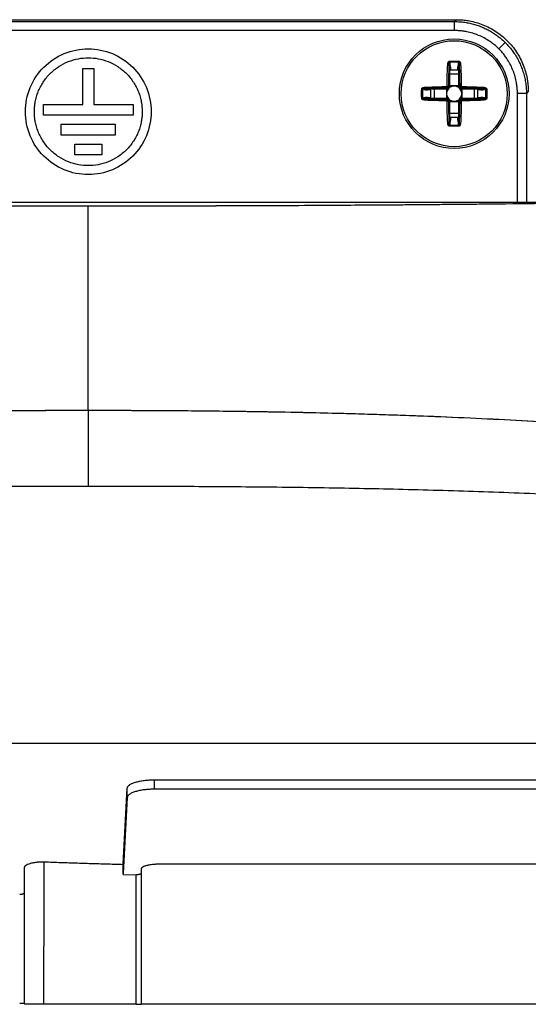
# Model space of a CAD drawing. Header units: millimetres. Extents: x 51 to 353, y -23 to 217.
# Tile 71 of 147: x 147 to 159, y 129 to 151. Entities that reach past the tile are written whole.
import ezdxf

# ---------------------------------------------------------------- set-up
doc = ezdxf.new("R2010")
doc.units = ezdxf.units.MM

msp = doc.modelspace()

# ---------------------------------------------------------------- linework, layer by layer
at = {"color": 7, "linetype": 'Continuous', "lineweight": 25}
for p, q in [((140.685, 150.798), (157.067, 150.798)), ((140.727, 150.755), (157.025, 150.755)), ((157.067, 150.798), (157.025, 150.755)), ((157.025, 150.556), (157.025, 150.755)), ((157.025, 150.556), (140.727, 150.556)), ((158.014, 150.146), (158.155, 150.287)), ((156.908, 149.82), (156.907, 149.823)), ((156.908, 149.321), (156.908, 149.82)), ((156.914, 149.735), (156.908, 149.82)), ((157.12, 149.852), (156.913, 149.852)), ((156.913, 149.852), (156.922, 149.826)), ((157.112, 149.826), (157.12, 149.852)), ((157.12, 149.735), (157.126, 149.82)), ((157.127, 149.823), (157.126, 149.82)), ((157.126, 149.82), (157.126, 149.321)), ((148.756, 149.709), (148.996, 149.709)), ((148.756, 148.909), (148.756, 149.709)), ((148.996, 149.709), (148.996, 148.909)), ((156.914, 149.735), (156.914, 149.312)), ((156.934, 149.675), (156.914, 149.687)), ((156.914, 149.591), (157.12, 149.591)), ((156.934, 149.741), (156.934, 149.675)), ((157.1, 149.675), (156.934, 149.675)), ((157.1, 149.675), (157.1, 149.741)), ((157.12, 149.687), (157.1, 149.675)), ((157.12, 149.312), (157.12, 149.735)), ((156.914, 149.31), (156.898, 149.3)), ((157.12, 149.323), (156.914, 149.323)), ((156.914, 149.312), (156.914, 149.31)), ((157.12, 149.31), (157.12, 149.312)), ((156.315, 149.253), (156.315, 149.046)), ((156.341, 149.244), (156.315, 149.253)), ((156.344, 149.259), (156.347, 149.258)), ((156.347, 149.258), (156.845, 149.258)), ((156.432, 149.253), (156.347, 149.258)), ((156.492, 149.233), (156.425, 149.233)), ((156.855, 149.253), (156.432, 149.253)), ((156.479, 149.253), (156.492, 149.233)), ((156.492, 149.233), (156.492, 149.067)), ((156.576, 149.047), (156.576, 149.253)), ((156.843, 149.253), (156.843, 149.047)), ((156.857, 149.253), (156.855, 149.253)), ((157.177, 149.253), (157.167, 149.269)), ((157.179, 149.253), (157.177, 149.253)), ((157.602, 149.253), (157.179, 149.253)), ((157.189, 149.258), (157.687, 149.258)), ((157.191, 149.047), (157.191, 149.253)), ((157.458, 149.253), (157.458, 149.047)), ((157.542, 149.233), (157.555, 149.253)), ((157.542, 149.067), (157.542, 149.233)), ((157.609, 149.233), (157.542, 149.233)), ((157.687, 149.258), (157.602, 149.253)), ((157.687, 149.258), (157.69, 149.259)), ((157.719, 149.253), (157.693, 149.244)), ((157.719, 149.046), (157.719, 149.253)), ((158.624, 149.156), (158.424, 149.156)), ((158.666, 149.199), (158.624, 149.156)), ((147.876, 148.909), (148.756, 148.909)), ((147.876, 148.669), (147.876, 148.909)), ((148.996, 148.909), (149.876, 148.909)), ((149.876, 148.909), (149.876, 148.669)), ((156.315, 149.046), (156.341, 149.055)), ((156.347, 149.041), (156.344, 149.04)), ((156.432, 149.047), (156.347, 149.041)), ((156.845, 149.041), (156.347, 149.041)), ((156.425, 149.067), (156.492, 149.067)), ((156.432, 149.047), (156.855, 149.047)), ((156.492, 149.067), (156.479, 149.047)), ((156.855, 149.047), (156.857, 149.047)), ((156.857, 149.047), (156.867, 149.031)), ((156.908, 148.48), (156.908, 148.978)), ((156.914, 148.989), (156.914, 148.987)), ((156.914, 148.987), (156.914, 148.564)), ((156.914, 148.976), (157.12, 148.976)), ((157.12, 148.989), (157.136, 148.999)), ((157.12, 148.987), (157.12, 148.989)), ((157.12, 148.564), (157.12, 148.987)), ((157.126, 148.978), (157.126, 148.48)), ((157.177, 149.047), (157.179, 149.047)), ((157.179, 149.047), (157.602, 149.047)), ((157.687, 149.041), (157.189, 149.041)), ((157.542, 149.067), (157.609, 149.067)), ((157.555, 149.047), (157.542, 149.067)), ((157.687, 149.041), (157.602, 149.047)), ((157.69, 149.04), (157.687, 149.041)), ((157.693, 149.055), (157.719, 149.046)), ((149.876, 148.669), (147.876, 148.669)), ((157.12, 148.708), (156.914, 148.708)), ((148.276, 148.469), (149.476, 148.469)), ((148.276, 148.229), (148.276, 148.469)), ((149.476, 148.469), (149.476, 148.229)), ((156.907, 148.477), (156.908, 148.48)), ((156.914, 148.564), (156.908, 148.48)), ((156.922, 148.473), (156.913, 148.447)), ((156.913, 148.447), (157.12, 148.447)), ((156.914, 148.612), (156.934, 148.624)), ((156.934, 148.624), (156.934, 148.558)), ((156.934, 148.624), (157.1, 148.624)), ((157.1, 148.558), (157.1, 148.624)), ((157.1, 148.624), (157.12, 148.612)), ((157.12, 148.447), (157.112, 148.473)), ((157.126, 148.48), (157.12, 148.564)), ((157.126, 148.48), (157.127, 148.477)), ((149.476, 148.229), (148.276, 148.229)), ((148.576, 148.029), (149.176, 148.029)), ((148.576, 147.789), (148.576, 148.029)), ((149.176, 148.029), (149.176, 147.789)), ((149.176, 147.789), (148.576, 147.789)), ((158.476, 146.724), (139.276, 146.724)), ((163.324, 134.68), (134.269, 134.68)), ((150.344, 133.871), (161.676, 133.871)), ((150.344, 133.871), (150.344, 133.662)), ((149.65, 131.993), (149.744, 133.687)), ((149.744, 133.477), (149.744, 133.687)), ((161.676, 133.662), (150.344, 133.662)), ((149.744, 133.477), (149.65, 131.784)), ((149.65, 131.981), (149.65, 131.993)), ((147.45, 131.908), (147.45, 131.355)), ((149.65, 131.765), (149.942, 131.757))]:
    msp.add_line(p, q, dxfattribs=at)
at = {"color": 8, "linetype": 'Continuous', "lineweight": 25}
for p, q in [((158.424, 146.724), (158.424, 149.156)), ((158.624, 149.156), (158.624, 146.725))]:
    msp.add_line(p, q, dxfattribs=at)
at = {"color": 7, "linetype": 'Continuous', "lineweight": 25, "flags": 128}
for points in [[(156.914, 149.735), (156.914, 149.736), (156.915, 149.737), (156.917, 149.739), (156.92, 149.739), (156.923, 149.74), (156.926, 149.741), (156.93, 149.741), (156.934, 149.741)], [(157.1, 149.741), (157.104, 149.741), (157.108, 149.741), (157.111, 149.74), (157.114, 149.739), (157.117, 149.739), (157.118, 149.737), (157.12, 149.736), (157.12, 149.735)], [(156.425, 149.233), (156.425, 149.237), (156.426, 149.24), (156.426, 149.244), (156.427, 149.247), (156.428, 149.249), (156.429, 149.251), (156.43, 149.252), (156.432, 149.253)], [(157.602, 149.253), (157.604, 149.252), (157.605, 149.251), (157.606, 149.249), (157.607, 149.247), (157.608, 149.244), (157.608, 149.24), (157.609, 149.237), (157.609, 149.233)], [(156.432, 149.047), (156.43, 149.047), (156.429, 149.048), (156.428, 149.05), (156.427, 149.052), (156.426, 149.056), (156.426, 149.059), (156.425, 149.063), (156.425, 149.067)], [(157.609, 149.067), (157.609, 149.063), (157.608, 149.059), (157.608, 149.056), (157.607, 149.052), (157.606, 149.05), (157.605, 149.048), (157.604, 149.047), (157.602, 149.047)], [(156.934, 148.558), (156.93, 148.558), (156.926, 148.558), (156.923, 148.559), (156.92, 148.56), (156.917, 148.561), (156.915, 148.562), (156.914, 148.563), (156.914, 148.564)], [(157.1, 148.558), (157.104, 148.558), (157.108, 148.558), (157.111, 148.559), (157.114, 148.56), (157.117, 148.561), (157.118, 148.562), (157.12, 148.563), (157.12, 148.564)]]:
    msp.add_lwpolyline(points, dxfattribs=at)
at = {"color": 7, "linetype": 'Continuous', "lineweight": 25}
for radius in [1.22, 1.18]:
    msp.add_circle((157.017, 149.15), radius, dxfattribs=at)
for centre, radius, start, end in [((156.849, 149.624), 0.207, 73.7899, 82.1658), ((156.937, 149.773), 0.0548, 106.0391, 122.296), ((159.03, 149.981), 2.121, 182.9323, 183.4935), ((157.097, 149.773), 0.0548, 57.704, 73.9609), ((155.004, 149.981), 2.121, 356.5065, 357.0677), ((157.185, 149.624), 0.207, 97.8342, 106.2101), ((157.017, 149.15), 0.232, 133.1044, 136.8956), ((156.858, 149.319), 0.0293, 324.1289, 346.9198), ((156.886, 149.309), 0.0148, 321.4152, 25.7614), ((157.017, 149.15), 0.17, 52.7589, 127.2411), ((157.148, 149.309), 0.0148, 154.2386, 218.5848), ((157.176, 149.319), 0.0293, 193.0802, 215.8711), ((157.017, 149.15), 0.232, 43.1044, 46.8956), ((156.185, 147.136), 2.121, 86.5065, 87.0677), ((156.543, 149.317), 0.207, 187.8342, 196.2101), ((156.393, 149.229), 0.0548, 147.704, 163.9609), ((157.017, 149.15), 0.17, 142.7589, 217.2411), ((156.857, 149.28), 0.0148, 244.2386, 308.5848), ((156.847, 149.308), 0.0293, 283.0802, 305.8711), ((157.017, 149.15), 0.192, 128.3694, 141.6306), ((157.017, 149.15), 0.17, 127.2411, 142.7589), ((157.017, 149.15), 0.17, 37.2411, 52.7589), ((157.017, 149.15), 0.192, 38.3694, 51.6306), ((157.017, 149.15), 0.17, 322.7589, 37.2411), ((157.177, 149.28), 0.0148, 231.4152, 295.7614), ((157.187, 149.308), 0.0293, 234.1289, 256.9198), ((157.641, 149.229), 0.0548, 16.0391, 32.296), ((157.491, 149.317), 0.207, 343.7899, 352.1658), ((157.849, 147.136), 2.121, 92.9323, 93.4935), ((156.185, 151.163), 2.121, 272.9323, 273.4935), ((156.543, 148.982), 0.207, 163.7899, 172.1658), ((156.393, 149.07), 0.0548, 196.0391, 212.296), ((157.017, 149.15), 0.232, 223.1044, 226.8956), ((156.857, 149.019), 0.0148, 51.4152, 115.7614), ((156.847, 148.991), 0.0293, 54.1289, 76.9198), ((157.017, 149.15), 0.192, 218.3694, 231.6306), ((157.017, 149.15), 0.17, 217.2411, 232.7589), ((156.858, 148.98), 0.0293, 13.0802, 35.8711), ((156.886, 148.99), 0.0148, 334.2386, 38.5848), ((157.017, 149.15), 0.17, 232.7589, 307.2411), ((157.017, 149.15), 0.17, 307.2411, 322.7589), ((157.148, 148.99), 0.0148, 141.4152, 205.7614), ((157.017, 149.15), 0.192, 308.3694, 321.6306), ((157.176, 148.98), 0.0293, 144.1289, 166.9198), ((157.177, 149.019), 0.0148, 64.2386, 128.5848), ((157.187, 148.991), 0.0293, 103.0802, 125.8711), ((157.017, 149.15), 0.232, 313.1044, 316.8956), ((157.641, 149.07), 0.0548, 327.704, 343.9609), ((157.491, 148.982), 0.207, 7.8342, 16.2101), ((157.849, 151.163), 2.121, 266.5065, 267.0677), ((156.849, 148.676), 0.207, 277.8342, 286.2101), ((156.937, 148.526), 0.0548, 237.704, 253.9609), ((159.03, 148.318), 2.121, 176.5065, 177.0677), ((157.097, 148.526), 0.0548, 286.0391, 302.296), ((155.004, 148.318), 2.121, 2.9323, 3.4935), ((157.185, 148.676), 0.207, 253.7899, 262.1658)]:
    msp.add_arc(centre, radius, start, end, dxfattribs=at)
for centre, major_axis, ratio, start_param, end_param in [((156.894, 149.741), (0, 0.12), 0.334595, 4.712389, 5.497787), ((157.14, 149.741), (0, 0.12), 0.334595, 0.785398, 1.570796), ((157.017, 149.15), (0.204, 0), 0.997552, 2.13451, 2.184373), ((157.017, 149.15), (0.204, 0), 0.997552, 0.95722, 1.007082), ((156.425, 149.273), (0.12, 0), 0.334595, 3.926991, 4.712389), ((157.017, 149.15), (0, 0.204), 0.997552, 0.95722, 1.007082), ((157.017, 149.15), (0, 0.204), 0.997552, 5.276103, 5.325965), ((157.609, 149.273), (0.12, 0), 0.334595, 4.712389, 5.497787), ((156.425, 149.027), (0.12, 0), 0.334595, 1.570796, 2.356194), ((157.017, 149.15), (0, 0.204), 0.997552, 2.13451, 2.184373), ((157.017, 149.15), (0.204, 0), 0.997552, 4.098813, 4.148675), ((157.017, 149.15), (0.204, 0), 0.997552, 5.276103, 5.325965), ((157.017, 149.15), (0, 0.204), 0.997552, 4.098813, 4.148675), ((157.609, 149.027), (0.12, 0), 0.334595, 0.785398, 1.570796), ((156.894, 148.558), (0, 0.12), 0.334595, 3.926991, 4.712389), ((157.14, 148.558), (0, 0.12), 0.334595, 1.570796, 2.356194)]:
    msp.add_ellipse(centre, major_axis=major_axis, ratio=ratio, start_param=start_param, end_param=end_param, dxfattribs=at)
for points, knots in [([(157.025, 150.755), (157.044, 150.755), (157.082, 150.755), (157.139, 150.752), (157.196, 150.747), (157.252, 150.739), (157.308, 150.73), (157.363, 150.72), (157.417, 150.707), (157.471, 150.692), (157.524, 150.676), (157.576, 150.658), (157.627, 150.638), (157.678, 150.616), (157.727, 150.593), (157.775, 150.569), (157.822, 150.543), (157.868, 150.515), (157.913, 150.486), (157.956, 150.456), (157.999, 150.425), (158.04, 150.392), (158.08, 150.358), (158.118, 150.323), (158.143, 150.299), (158.155, 150.287)], [0, 0, 0, 0, 0.045766, 0.091323, 0.136671, 0.181812, 0.226744, 0.271468, 0.315984, 0.360292, 0.404392, 0.448284, 0.491968, 0.535445, 0.578714, 0.621775, 0.664629, 0.707276, 0.749715, 0.791947, 0.833971, 0.875789, 0.917399, 0.958803, 1, 1, 1, 1]), ([(157.067, 150.798), (157.086, 150.797), (157.125, 150.797), (157.184, 150.794), (157.242, 150.788), (157.3, 150.781), (157.39, 150.766), (157.51, 150.738), (157.659, 150.687), (157.804, 150.621), (157.992, 150.511), (158.206, 150.337), (158.379, 150.124), (158.489, 149.936), (158.555, 149.79), (158.606, 149.641), (158.637, 149.509), (158.655, 149.393), (158.664, 149.296), (158.665, 149.231), (158.666, 149.199)], [0, 0, 0, 0, 0.023349, 0.046653, 0.069944, 0.093253, 0.116611, 0.178362, 0.240149, 0.304458, 0.368805, 0.500006, 0.631206, 0.695511, 0.759863, 0.821607, 0.883401, 0.922279, 0.961097, 1, 1, 1, 1]), ([(158.014, 150.146), (158.001, 150.159), (157.975, 150.184), (157.935, 150.22), (157.893, 150.254), (157.849, 150.287), (157.782, 150.335), (157.687, 150.392), (157.561, 150.451), (157.43, 150.498), (157.311, 150.528), (157.206, 150.545), (157.115, 150.554), (157.055, 150.555), (157.025, 150.556)], [0, 0, 0, 0, 0.049572, 0.099041, 0.148479, 0.197964, 0.24757, 0.373698, 0.499933, 0.626081, 0.752339, 0.834923, 0.91736, 1, 1, 1, 1]), ([(158.155, 150.287), (158.169, 150.274), (158.195, 150.247), (158.233, 150.204), (158.27, 150.16), (158.305, 150.115), (158.339, 150.068), (158.371, 150.019), (158.402, 149.969), (158.431, 149.918), (158.458, 149.865), (158.484, 149.812), (158.507, 149.757), (158.529, 149.7), (158.548, 149.643), (158.566, 149.585), (158.581, 149.526), (158.594, 149.466), (158.605, 149.405), (158.613, 149.344), (158.619, 149.282), (158.623, 149.219), (158.623, 149.177), (158.624, 149.156)], [0, 0, 0, 0, 0.045131, 0.090511, 0.136138, 0.182014, 0.228138, 0.274511, 0.321133, 0.368003, 0.415122, 0.46249, 0.510107, 0.557974, 0.60609, 0.654455, 0.703069, 0.751933, 0.801047, 0.85041, 0.900024, 0.949887, 1, 1, 1, 1]), ([(147.476, 148.749), (147.476, 148.932), (147.512, 149.115), (147.652, 149.454), (147.756, 149.609), (148.015, 149.868), (148.171, 149.972), (148.509, 150.112), (148.692, 150.149), (149.059, 150.149), (149.242, 150.112), (149.581, 149.972), (149.736, 149.868), (149.995, 149.609), (150.099, 149.454), (150.239, 149.115), (150.276, 148.932), (150.276, 148.749)], [0, 0, 0, 0, 0.125, 0.125, 0.25, 0.25, 0.375, 0.375, 0.5, 0.5, 0.625, 0.625, 0.75, 0.75, 0.875, 0.875, 1, 1, 1, 1]), ([(158.424, 149.156), (158.424, 149.175), (158.423, 149.211), (158.42, 149.265), (158.415, 149.319), (158.407, 149.373), (158.393, 149.454), (158.366, 149.562), (158.319, 149.693), (158.26, 149.818), (158.197, 149.924), (158.134, 150.01), (158.077, 150.081), (158.035, 150.124), (158.014, 150.146)], [0, 0, 0, 0, 0.049601, 0.099096, 0.148558, 0.198064, 0.247688, 0.373848, 0.500094, 0.626231, 0.752457, 0.835009, 0.917407, 1, 1, 1, 1]), ([(147.676, 148.749), (147.676, 148.763), (147.676, 148.793), (147.679, 148.836), (147.683, 148.88), (147.688, 148.924), (147.699, 148.991), (147.721, 149.081), (147.759, 149.193), (147.808, 149.302), (147.891, 149.443), (148.021, 149.603), (148.213, 149.759), (148.428, 149.871), (148.652, 149.935), (148.876, 149.955), (149.1, 149.935), (149.323, 149.871), (149.538, 149.759), (149.73, 149.603), (149.861, 149.443), (149.943, 149.302), (149.993, 149.193), (150.031, 149.081), (150.054, 148.981), (150.068, 148.895), (150.074, 148.822), (150.075, 148.773), (150.076, 148.749)], [0, 0, 0, 0, 0.011673, 0.023325, 0.034971, 0.046627, 0.058309, 0.089191, 0.120101, 0.152271, 0.184469, 0.250118, 0.315768, 0.380053, 0.441772, 0.500003, 0.558234, 0.619953, 0.684238, 0.749887, 0.815537, 0.847706, 0.879904, 0.910786, 0.941696, 0.961137, 0.980547, 1, 1, 1, 1]), ([(156.858, 149.319), (156.859, 149.353), (156.86, 149.489), (156.864, 149.65), (156.872, 149.784), (156.876, 149.818), (156.877, 149.826), (156.877, 149.828), (156.878, 149.829)], [0, 0, 0, 0, 0.200665, 0.796053, 0.948246, 0.987718, 0.997548, 1, 1, 1, 1]), ([(156.878, 149.829), (156.879, 149.837), (156.881, 149.849), (156.891, 149.863), (156.901, 149.871), (156.908, 149.872), (156.912, 149.873)], [0, 0, 0, 0, 0.385288, 0.623288, 0.811932, 1, 1, 1, 1]), ([(156.907, 149.823), (156.907, 149.822), (156.907, 149.82), (156.906, 149.812), (156.901, 149.78), (156.893, 149.648), (156.889, 149.486), (156.887, 149.349), (156.887, 149.313)], [0, 0, 0, 0, 0.002308, 0.011542, 0.048486, 0.196399, 0.787819, 1, 1, 1, 1]), ([(156.913, 149.852), (156.913, 149.852), (156.912, 149.852), (156.911, 149.852), (156.909, 149.852), (156.908, 149.85), (156.906, 149.846), (156.906, 149.837), (156.906, 149.828), (156.907, 149.823)], [0, 0, 0, 0, 0.047037, 0.084269, 0.121604, 0.168629, 0.250042, 0.499922, 1, 1, 1, 1]), ([(156.912, 149.873), (156.939, 149.874), (157.009, 149.877), (157.079, 149.874), (157.122, 149.873)], [0, 0, 0, 0, 0.382204, 1, 1, 1, 1]), ([(157.127, 149.823), (157.127, 149.826), (157.128, 149.832), (157.128, 149.84), (157.128, 149.845), (157.126, 149.849), (157.125, 149.851), (157.124, 149.852), (157.123, 149.852), (157.122, 149.852), (157.121, 149.852), (157.12, 149.852)], [0, 0, 0, 0, 0.3259194, 0.5236928, 0.7073812, 0.7809084, 0.8550802, 0.8935473, 0.9322478, 0.9677354, 1, 1, 1, 1]), ([(157.122, 149.873), (157.125, 149.872), (157.133, 149.871), (157.142, 149.864), (157.151, 149.852), (157.155, 149.84), (157.156, 149.831), (157.156, 149.829), (157.156, 149.829)], [0, 0, 0, 0, 0.187279, 0.358711, 0.574735, 0.898197, 0.979588, 1, 1, 1, 1]), ([(157.147, 149.313), (157.147, 149.349), (157.145, 149.486), (157.141, 149.648), (157.133, 149.78), (157.128, 149.812), (157.127, 149.82), (157.127, 149.822), (157.127, 149.823)], [0, 0, 0, 0, 0.212181, 0.803601, 0.951514, 0.988458, 0.997692, 1, 1, 1, 1]), ([(157.156, 149.829), (157.156, 149.828), (157.157, 149.826), (157.158, 149.818), (157.161, 149.784), (157.17, 149.65), (157.174, 149.489), (157.175, 149.353), (157.176, 149.319)], [0, 0, 0, 0, 0.002452, 0.012282, 0.051754, 0.203947, 0.799335, 1, 1, 1, 1]), ([(156.858, 149.319), (156.859, 149.319), (156.864, 149.318), (156.869, 149.317), (156.879, 149.315), (156.883, 149.314), (156.887, 149.313)], [0, 0, 0, 0, 0.019251, 0.485962, 0.510392, 1, 1, 1, 1]), ([(156.858, 149.319), (156.858, 149.319), (156.863, 149.316), (156.868, 149.312), (156.876, 149.307), (156.879, 149.304), (156.882, 149.302)], [0, 0, 0, 0, 0.019256, 0.485688, 0.572034, 1, 1, 1, 1]), ([(156.887, 149.313), (156.888, 149.312), (156.892, 149.311), (156.896, 149.313), (156.899, 149.315), (156.9, 149.316)], [0, 0, 0, 0, 0.3343232, 0.8229881, 1, 1, 1, 1]), ([(156.914, 149.312), (156.914, 149.313), (156.913, 149.315), (156.911, 149.319), (156.909, 149.321), (156.908, 149.321), (156.908, 149.321)], [0, 0, 0, 0, 0.388614, 0.837728, 0.977034, 1, 1, 1, 1]), ([(157.126, 149.321), (157.126, 149.321), (157.124, 149.319), (157.121, 149.316), (157.12, 149.313), (157.12, 149.312)], [0, 0, 0, 0, 0.0230029, 0.5360261, 1, 1, 1, 1]), ([(157.136, 149.3), (157.134, 149.301), (157.129, 149.305), (157.123, 149.308), (157.12, 149.31)], [0, 0, 0, 0, 0.412305, 1, 1, 1, 1]), ([(157.134, 149.316), (157.135, 149.315), (157.138, 149.313), (157.142, 149.311), (157.146, 149.312), (157.147, 149.313)], [0, 0, 0, 0, 0.177012, 0.665677, 1, 1, 1, 1]), ([(157.147, 149.313), (157.151, 149.313), (157.155, 149.314), (157.164, 149.317), (157.17, 149.318), (157.175, 149.319), (157.176, 149.319)], [0, 0, 0, 0, 0.429372, 0.514602, 0.980768, 1, 1, 1, 1]), ([(157.152, 149.302), (157.155, 149.304), (157.158, 149.307), (157.166, 149.312), (157.171, 149.316), (157.175, 149.319), (157.176, 149.319)], [0, 0, 0, 0, 0.427965, 0.514403, 0.980744, 1, 1, 1, 1]), ([(156.294, 149.045), (156.293, 149.072), (156.29, 149.141), (156.292, 149.211), (156.294, 149.254)], [0, 0, 0, 0, 0.382204, 1, 1, 1, 1]), ([(156.294, 149.254), (156.294, 149.258), (156.296, 149.265), (156.303, 149.275), (156.315, 149.283), (156.327, 149.287), (156.335, 149.289), (156.337, 149.289), (156.338, 149.289)], [0, 0, 0, 0, 0.187279, 0.358711, 0.574735, 0.898197, 0.979588, 1, 1, 1, 1]), ([(156.344, 149.259), (156.34, 149.26), (156.335, 149.261), (156.326, 149.261), (156.321, 149.26), (156.318, 149.259), (156.316, 149.258), (156.315, 149.257), (156.314, 149.255), (156.314, 149.254), (156.314, 149.253), (156.315, 149.253)], [0, 0, 0, 0, 0.325919, 0.523693, 0.707381, 0.780908, 0.85508, 0.893547, 0.932248, 0.967735, 1, 1, 1, 1]), ([(156.338, 149.289), (156.338, 149.289), (156.34, 149.289), (156.349, 149.291), (156.383, 149.294), (156.516, 149.302), (156.678, 149.307), (156.813, 149.308), (156.847, 149.308)], [0, 0, 0, 0, 0.002452, 0.012282, 0.051754, 0.203947, 0.799335, 1, 1, 1, 1]), ([(156.854, 149.28), (156.818, 149.279), (156.681, 149.278), (156.519, 149.274), (156.387, 149.265), (156.354, 149.261), (156.346, 149.26), (156.344, 149.26), (156.344, 149.259)], [0, 0, 0, 0, 0.212181, 0.803601, 0.951514, 0.988458, 0.997692, 1, 1, 1, 1]), ([(156.855, 149.253), (156.853, 149.253), (156.851, 149.254), (156.847, 149.256), (156.845, 149.258), (156.845, 149.258)], [0, 0, 0, 0, 0.4639739, 0.9769971, 1, 1, 1, 1]), ([(156.847, 149.308), (156.848, 149.308), (156.849, 149.303), (156.85, 149.297), (156.852, 149.287), (156.853, 149.283), (156.854, 149.28)], [0, 0, 0, 0, 0.019232, 0.485398, 0.570628, 1, 1, 1, 1]), ([(156.847, 149.308), (156.848, 149.308), (156.851, 149.304), (156.854, 149.299), (156.86, 149.291), (156.862, 149.287), (156.865, 149.285)], [0, 0, 0, 0, 0.019256, 0.485597, 0.572035, 1, 1, 1, 1]), ([(156.851, 149.267), (156.851, 149.268), (156.853, 149.27), (156.855, 149.275), (156.854, 149.278), (156.854, 149.28)], [0, 0, 0, 0, 0.177012, 0.665677, 1, 1, 1, 1]), ([(156.867, 149.269), (156.865, 149.267), (156.862, 149.261), (156.858, 149.256), (156.857, 149.253)], [0, 0, 0, 0, 0.412305, 1, 1, 1, 1]), ([(156.865, 149.285), (156.866, 149.282), (156.869, 149.277), (156.868, 149.272), (156.867, 149.269), (156.867, 149.269)], [0, 0, 0, 0, 0.370601, 0.841634, 1, 1, 1, 1]), ([(156.898, 149.3), (156.897, 149.3), (156.894, 149.298), (156.889, 149.298), (156.884, 149.301), (156.882, 149.302)], [0, 0, 0, 0, 0.158366, 0.629399, 1, 1, 1, 1]), ([(157.136, 149.3), (157.137, 149.3), (157.139, 149.298), (157.145, 149.298), (157.15, 149.301), (157.152, 149.302)], [0, 0, 0, 0, 0.158366, 0.629399, 1, 1, 1, 1]), ([(157.167, 149.269), (157.167, 149.269), (157.166, 149.272), (157.165, 149.277), (157.168, 149.282), (157.169, 149.285)], [0, 0, 0, 0, 0.158366, 0.629399, 1, 1, 1, 1]), ([(157.169, 149.285), (157.172, 149.287), (157.174, 149.291), (157.18, 149.299), (157.183, 149.304), (157.186, 149.308), (157.186, 149.308)], [0, 0, 0, 0, 0.4279661, 0.5143124, 0.9807437, 1, 1, 1, 1]), ([(157.18, 149.28), (157.18, 149.278), (157.179, 149.275), (157.181, 149.27), (157.183, 149.268), (157.183, 149.267)], [0, 0, 0, 0, 0.3343232, 0.8229881, 1, 1, 1, 1]), ([(157.189, 149.258), (157.189, 149.258), (157.187, 149.256), (157.183, 149.254), (157.181, 149.253), (157.179, 149.253)], [0, 0, 0, 0, 0.023003, 0.536026, 1, 1, 1, 1]), ([(157.18, 149.28), (157.181, 149.284), (157.182, 149.288), (157.184, 149.298), (157.185, 149.303), (157.186, 149.308), (157.186, 149.308)], [0, 0, 0, 0, 0.489608, 0.514038, 0.980749, 1, 1, 1, 1]), ([(157.69, 149.259), (157.689, 149.26), (157.688, 149.26), (157.679, 149.261), (157.647, 149.265), (157.515, 149.274), (157.353, 149.278), (157.216, 149.279), (157.18, 149.28)], [0, 0, 0, 0, 0.002308, 0.011542, 0.048486, 0.196399, 0.787819, 1, 1, 1, 1]), ([(157.186, 149.308), (157.221, 149.308), (157.356, 149.307), (157.518, 149.302), (157.651, 149.294), (157.685, 149.291), (157.694, 149.289), (157.696, 149.289), (157.696, 149.289)], [0, 0, 0, 0, 0.200665, 0.796053, 0.948246, 0.987718, 0.997548, 1, 1, 1, 1]), ([(157.719, 149.253), (157.72, 149.254), (157.72, 149.255), (157.72, 149.256), (157.719, 149.257), (157.718, 149.259), (157.714, 149.26), (157.704, 149.261), (157.695, 149.26), (157.69, 149.259)], [0, 0, 0, 0, 0.047037, 0.084269, 0.121604, 0.168629, 0.250042, 0.499922, 1, 1, 1, 1]), ([(157.696, 149.289), (157.704, 149.288), (157.716, 149.285), (157.73, 149.276), (157.738, 149.266), (157.74, 149.258), (157.74, 149.254)], [0, 0, 0, 0, 0.3852881, 0.6232876, 0.8119322, 1, 1, 1, 1]), ([(157.74, 149.254), (157.741, 149.228), (157.744, 149.158), (157.742, 149.088), (157.74, 149.045)], [0, 0, 0, 0, 0.382204, 1, 1, 1, 1]), ([(156.338, 149.01), (156.33, 149.012), (156.318, 149.014), (156.304, 149.023), (156.296, 149.033), (156.294, 149.041), (156.294, 149.045)], [0, 0, 0, 0, 0.385288, 0.623288, 0.811932, 1, 1, 1, 1]), ([(156.315, 149.046), (156.314, 149.046), (156.314, 149.045), (156.314, 149.043), (156.315, 149.042), (156.316, 149.041), (156.32, 149.039), (156.33, 149.038), (156.338, 149.039), (156.344, 149.04)], [0, 0, 0, 0, 0.047037, 0.084269, 0.121604, 0.168629, 0.250042, 0.499922, 1, 1, 1, 1]), ([(156.847, 148.991), (156.813, 148.991), (156.678, 148.993), (156.516, 148.997), (156.383, 149.005), (156.349, 149.009), (156.34, 149.01), (156.338, 149.01), (156.338, 149.01)], [0, 0, 0, 0, 0.200665, 0.796053, 0.948246, 0.987718, 0.997548, 1, 1, 1, 1]), ([(156.344, 149.04), (156.344, 149.04), (156.346, 149.039), (156.354, 149.038), (156.387, 149.034), (156.519, 149.026), (156.681, 149.021), (156.818, 149.02), (156.854, 149.02)], [0, 0, 0, 0, 0.002308, 0.011542, 0.048486, 0.196399, 0.787819, 1, 1, 1, 1]), ([(156.855, 149.047), (156.854, 149.046), (156.851, 149.046), (156.848, 149.043), (156.846, 149.041), (156.845, 149.041), (156.845, 149.041)], [0, 0, 0, 0, 0.388614, 0.837728, 0.977034, 1, 1, 1, 1]), ([(156.847, 148.991), (156.848, 148.991), (156.849, 148.996), (156.85, 149.002), (156.852, 149.011), (156.853, 149.015), (156.854, 149.02)], [0, 0, 0, 0, 0.019251, 0.485962, 0.510392, 1, 1, 1, 1]), ([(156.847, 148.991), (156.848, 148.991), (156.851, 148.995), (156.854, 149), (156.86, 149.008), (156.862, 149.012), (156.865, 149.015)], [0, 0, 0, 0, 0.019256, 0.485688, 0.572034, 1, 1, 1, 1]), ([(156.854, 149.02), (156.854, 149.021), (156.855, 149.025), (156.853, 149.029), (156.851, 149.032), (156.851, 149.032)], [0, 0, 0, 0, 0.334323, 0.822988, 1, 1, 1, 1]), ([(156.858, 148.98), (156.858, 148.98), (156.863, 148.983), (156.868, 148.987), (156.876, 148.992), (156.879, 148.995), (156.882, 148.997)], [0, 0, 0, 0, 0.0192563, 0.4855968, 0.5720345, 1, 1, 1, 1]), ([(156.858, 148.98), (156.859, 148.98), (156.864, 148.981), (156.87, 148.983), (156.879, 148.985), (156.883, 148.986), (156.887, 148.987)], [0, 0, 0, 0, 0.019232, 0.485398, 0.570628, 1, 1, 1, 1]), ([(156.878, 148.47), (156.877, 148.471), (156.877, 148.473), (156.876, 148.482), (156.872, 148.515), (156.864, 148.649), (156.86, 148.81), (156.859, 148.946), (156.858, 148.98)], [0, 0, 0, 0, 0.002452, 0.012282, 0.051754, 0.203947, 0.799335, 1, 1, 1, 1]), ([(156.867, 149.031), (156.867, 149.03), (156.868, 149.027), (156.869, 149.022), (156.866, 149.017), (156.865, 149.015)], [0, 0, 0, 0, 0.158366, 0.629399, 1, 1, 1, 1]), ([(156.882, 148.997), (156.884, 148.999), (156.889, 149.001), (156.894, 149.001), (156.897, 149), (156.898, 148.999)], [0, 0, 0, 0, 0.370601, 0.841634, 1, 1, 1, 1]), ([(156.887, 148.987), (156.887, 148.951), (156.889, 148.814), (156.893, 148.652), (156.901, 148.52), (156.906, 148.487), (156.907, 148.479), (156.907, 148.477), (156.907, 148.477)], [0, 0, 0, 0, 0.212181, 0.803601, 0.951514, 0.988458, 0.997692, 1, 1, 1, 1]), ([(156.9, 148.984), (156.899, 148.984), (156.896, 148.986), (156.892, 148.988), (156.888, 148.987), (156.887, 148.987)], [0, 0, 0, 0, 0.177012, 0.665677, 1, 1, 1, 1]), ([(156.898, 148.999), (156.9, 148.998), (156.905, 148.994), (156.911, 148.991), (156.914, 148.989)], [0, 0, 0, 0, 0.412305, 1, 1, 1, 1]), ([(156.914, 148.987), (156.914, 148.986), (156.913, 148.983), (156.91, 148.98), (156.908, 148.978), (156.908, 148.978)], [0, 0, 0, 0, 0.4639739, 0.9769971, 1, 1, 1, 1]), ([(157.126, 148.978), (157.126, 148.978), (157.125, 148.979), (157.123, 148.981), (157.121, 148.984), (157.12, 148.986), (157.12, 148.987)], [0, 0, 0, 0, 0.022966, 0.162272, 0.611386, 1, 1, 1, 1]), ([(157.127, 148.477), (157.127, 148.477), (157.127, 148.479), (157.128, 148.487), (157.133, 148.52), (157.141, 148.652), (157.145, 148.814), (157.147, 148.951), (157.147, 148.987)], [0, 0, 0, 0, 0.002308, 0.011542, 0.048486, 0.196399, 0.787819, 1, 1, 1, 1]), ([(157.147, 148.987), (157.146, 148.987), (157.142, 148.988), (157.138, 148.986), (157.135, 148.984), (157.134, 148.984)], [0, 0, 0, 0, 0.3343232, 0.8229881, 1, 1, 1, 1]), ([(157.136, 148.999), (157.137, 149), (157.139, 149.001), (157.145, 149.001), (157.15, 148.999), (157.152, 148.997)], [0, 0, 0, 0, 0.1583656, 0.6293993, 1, 1, 1, 1]), ([(157.147, 148.987), (157.151, 148.986), (157.155, 148.985), (157.165, 148.983), (157.17, 148.981), (157.175, 148.98), (157.176, 148.98)], [0, 0, 0, 0, 0.4896077, 0.5140382, 0.9807492, 1, 1, 1, 1]), ([(157.152, 148.997), (157.155, 148.995), (157.158, 148.992), (157.166, 148.987), (157.171, 148.983), (157.175, 148.98), (157.176, 148.98)], [0, 0, 0, 0, 0.427966, 0.514312, 0.980744, 1, 1, 1, 1]), ([(157.176, 148.98), (157.175, 148.946), (157.174, 148.81), (157.17, 148.649), (157.161, 148.515), (157.158, 148.482), (157.157, 148.473), (157.156, 148.471), (157.156, 148.47)], [0, 0, 0, 0, 0.2006647, 0.7960526, 0.948246, 0.9877175, 0.9975479, 1, 1, 1, 1]), ([(157.167, 149.031), (157.167, 149.03), (157.166, 149.027), (157.165, 149.022), (157.168, 149.017), (157.169, 149.015)], [0, 0, 0, 0, 0.158366, 0.629399, 1, 1, 1, 1]), ([(157.167, 149.031), (157.169, 149.033), (157.172, 149.038), (157.175, 149.043), (157.177, 149.047)], [0, 0, 0, 0, 0.412305, 1, 1, 1, 1]), ([(157.169, 149.015), (157.172, 149.012), (157.174, 149.008), (157.18, 149), (157.183, 148.995), (157.186, 148.991), (157.186, 148.991)], [0, 0, 0, 0, 0.427965, 0.514403, 0.980744, 1, 1, 1, 1]), ([(157.189, 149.041), (157.189, 149.041), (157.187, 149.043), (157.183, 149.046), (157.181, 149.046), (157.179, 149.047)], [0, 0, 0, 0, 0.023003, 0.536026, 1, 1, 1, 1]), ([(157.183, 149.032), (157.183, 149.032), (157.181, 149.029), (157.179, 149.025), (157.18, 149.021), (157.18, 149.02)], [0, 0, 0, 0, 0.177012, 0.665677, 1, 1, 1, 1]), ([(157.18, 149.02), (157.216, 149.02), (157.353, 149.021), (157.515, 149.026), (157.647, 149.034), (157.679, 149.038), (157.688, 149.039), (157.689, 149.04), (157.69, 149.04)], [0, 0, 0, 0, 0.212181, 0.803601, 0.951514, 0.988458, 0.997692, 1, 1, 1, 1]), ([(157.18, 149.02), (157.181, 149.016), (157.182, 149.012), (157.184, 149.002), (157.185, 148.996), (157.186, 148.991), (157.186, 148.991)], [0, 0, 0, 0, 0.429372, 0.514602, 0.980768, 1, 1, 1, 1]), ([(157.696, 149.01), (157.696, 149.01), (157.694, 149.01), (157.685, 149.009), (157.651, 149.005), (157.518, 148.997), (157.356, 148.993), (157.221, 148.991), (157.186, 148.991)], [0, 0, 0, 0, 0.002452, 0.012282, 0.051754, 0.203947, 0.799335, 1, 1, 1, 1]), ([(157.69, 149.04), (157.694, 149.039), (157.699, 149.039), (157.707, 149.039), (157.713, 149.039), (157.716, 149.04), (157.718, 149.041), (157.719, 149.043), (157.72, 149.044), (157.72, 149.045), (157.72, 149.046), (157.719, 149.046)], [0, 0, 0, 0, 0.325919, 0.523693, 0.707381, 0.780908, 0.85508, 0.893547, 0.932248, 0.967735, 1, 1, 1, 1]), ([(157.74, 149.045), (157.74, 149.041), (157.738, 149.034), (157.731, 149.024), (157.719, 149.016), (157.707, 149.012), (157.699, 149.011), (157.697, 149.01), (157.696, 149.01)], [0, 0, 0, 0, 0.187279, 0.358711, 0.574735, 0.898197, 0.979588, 1, 1, 1, 1]), ([(150.276, 148.749), (150.276, 148.565), (150.239, 148.382), (150.099, 148.044), (149.995, 147.888), (149.736, 147.629), (149.581, 147.525), (149.242, 147.385), (149.059, 147.349), (148.692, 147.349), (148.509, 147.385), (148.171, 147.525), (148.015, 147.629), (147.756, 147.888), (147.652, 148.044), (147.512, 148.382), (147.476, 148.565), (147.476, 148.749)], [0, 0, 0, 0, 0.125, 0.125, 0.25, 0.25, 0.375, 0.375, 0.5, 0.5, 0.625, 0.625, 0.75, 0.75, 0.875, 0.875, 1, 1, 1, 1]), ([(150.076, 148.749), (150.076, 148.734), (150.075, 148.705), (150.073, 148.661), (150.069, 148.617), (150.063, 148.574), (150.052, 148.506), (150.031, 148.417), (149.993, 148.305), (149.943, 148.196), (149.861, 148.055), (149.73, 147.894), (149.538, 147.738), (149.323, 147.627), (149.1, 147.562), (148.876, 147.542), (148.652, 147.562), (148.428, 147.627), (148.213, 147.738), (148.021, 147.894), (147.891, 148.055), (147.808, 148.196), (147.759, 148.305), (147.721, 148.417), (147.697, 148.516), (147.684, 148.603), (147.677, 148.675), (147.676, 148.724), (147.676, 148.749)], [0, 0, 0, 0, 0.011673, 0.023325, 0.034971, 0.046627, 0.058309, 0.089191, 0.120101, 0.152271, 0.184469, 0.250118, 0.315768, 0.380053, 0.441772, 0.500003, 0.558234, 0.619953, 0.684238, 0.749887, 0.815537, 0.847706, 0.879904, 0.910786, 0.941696, 0.961137, 0.980547, 1, 1, 1, 1]), ([(156.912, 148.426), (156.909, 148.427), (156.901, 148.428), (156.891, 148.435), (156.883, 148.447), (156.879, 148.46), (156.878, 148.468), (156.878, 148.47), (156.878, 148.47)], [0, 0, 0, 0, 0.187279, 0.358711, 0.574735, 0.898197, 0.979588, 1, 1, 1, 1]), ([(156.907, 148.477), (156.907, 148.473), (156.906, 148.467), (156.906, 148.459), (156.906, 148.454), (156.907, 148.45), (156.909, 148.448), (156.91, 148.447), (156.911, 148.447), (156.912, 148.447), (156.913, 148.447), (156.913, 148.447)], [0, 0, 0, 0, 0.325919, 0.523693, 0.707381, 0.780908, 0.85508, 0.893547, 0.932248, 0.967735, 1, 1, 1, 1]), ([(157.12, 148.447), (157.121, 148.447), (157.122, 148.447), (157.123, 148.447), (157.125, 148.448), (157.126, 148.449), (157.128, 148.453), (157.128, 148.463), (157.127, 148.471), (157.127, 148.477)], [0, 0, 0, 0, 0.047037, 0.084269, 0.121604, 0.168629, 0.250042, 0.499922, 1, 1, 1, 1]), ([(157.156, 148.47), (157.155, 148.463), (157.152, 148.45), (157.143, 148.436), (157.133, 148.428), (157.125, 148.427), (157.122, 148.426)], [0, 0, 0, 0, 0.385288, 0.623288, 0.811932, 1, 1, 1, 1]), ([(157.122, 148.426), (157.095, 148.425), (157.025, 148.422), (156.955, 148.425), (156.912, 148.426)], [0, 0, 0, 0, 0.382204, 1, 1, 1, 1]), ([(131.75, 146.824), (132.521, 146.808), (134.065, 146.776), (136.52, 146.737), (139.053, 146.704), (141.655, 146.679), (144.309, 146.662), (146.998, 146.652), (149.701, 146.651), (152.394, 146.657), (155.061, 146.671), (157.686, 146.693), (160.25, 146.723), (162.48, 146.756), (164.395, 146.79), (165.466, 146.813), (166.001, 146.824)], [0, 0, 0, 0, 0.074547, 0.14936, 0.224173, 0.29872, 0.373267, 0.44808, 0.522893, 0.597439, 0.671931, 0.746689, 0.821447, 0.89594, 0.947971, 1, 1, 1, 1]), ([(159.086, 146.745), (159.08, 146.743), (159.066, 146.738), (158.963, 146.732), (158.811, 146.727), (158.638, 146.725), (158.523, 146.724), (158.476, 146.724)], [0, 0, 0, 0, 0.211173, 0.42253, 0.635875, 0.850651, 1, 1, 1, 1]), ([(131.904, 141.331), (132.176, 141.355), (132.704, 141.401), (133.476, 141.467), (134.204, 141.527), (134.889, 141.581), (135.529, 141.631), (136.677, 141.716), (138.289, 141.824), (140.421, 141.938), (142.514, 142.017), (144.404, 142.063), (146.048, 142.087), (147.463, 142.099), (148.405, 142.1), (148.876, 142.101)], [0, 0, 0, 0, 0.0480918, 0.0936706, 0.1366922, 0.1771138, 0.2148948, 0.2499969, 0.3803674, 0.4999986, 0.6268253, 0.7501606, 0.8336656, 0.9169857, 1, 1, 1, 1]), ([(131.904, 141.331), (132.162, 141.353), (132.669, 141.398), (133.415, 141.462), (134.135, 141.521), (134.827, 141.577), (135.492, 141.628), (136.655, 141.715), (138.281, 141.823), (140.388, 141.936), (142.489, 142.016), (144.347, 142.062), (145.983, 142.086), (147.399, 142.098), (148.373, 142.1), (148.876, 142.101)], [0, 0, 0, 0, 0.045692, 0.089773, 0.132244, 0.173104, 0.212355, 0.249997, 0.379001, 0.499999, 0.622346, 0.750161, 0.828013, 0.911291, 1, 1, 1, 1]), ([(148.876, 142.101), (149.111, 142.1), (149.581, 142.1), (150.287, 142.097), (150.994, 142.093), (151.703, 142.086), (152.412, 142.077), (153.584, 142.058), (155.237, 142.017), (157.331, 141.938), (159.463, 141.824), (161.288, 141.702), (162.907, 141.579), (164.319, 141.464), (165.319, 141.377), (165.847, 141.331)], [0, 0, 0, 0, 0.04146, 0.083012, 0.124642, 0.166333, 0.20807, 0.24984, 0.37317, 0.500002, 0.619628, 0.750003, 0.822884, 0.906327, 1, 1, 1, 1]), ([(148.876, 142.101), (149.129, 142.101), (149.629, 142.1), (150.369, 142.097), (151.087, 142.092), (151.784, 142.085), (152.46, 142.076), (153.627, 142.057), (155.263, 142.016), (157.364, 141.936), (159.47, 141.823), (161.318, 141.7), (162.953, 141.575), (164.364, 141.46), (165.341, 141.375), (165.847, 141.331)], [0, 0, 0, 0, 0.044748, 0.088252, 0.130513, 0.171531, 0.211306, 0.24984, 0.377649, 0.500002, 0.620994, 0.750003, 0.826952, 0.910283, 1, 1, 1, 1]), ([(148.876, 140.405), (148.537, 140.404), (147.883, 140.404), (146.935, 140.401), (146.056, 140.397), (144.864, 140.388), (143.376, 140.369), (141.556, 140.33), (139.749, 140.274), (138.15, 140.208), (136.747, 140.139), (135.531, 140.074), (134.697, 140.025), (134.269, 140)], [0, 0, 0, 0, 0.069488, 0.134318, 0.194489, 0.250003, 0.37897, 0.5, 0.623658, 0.749996, 0.828648, 0.911982, 1, 1, 1, 1]), ([(163.324, 140.01), (163.068, 140.025), (162.563, 140.054), (161.818, 140.096), (161.096, 140.134), (160.397, 140.169), (159.333, 140.219), (157.904, 140.277), (156.117, 140.332), (154.316, 140.369), (152.552, 140.392), (150.726, 140.403), (149.521, 140.404), (148.876, 140.405)], [0, 0, 0, 0, 0.053269, 0.104904, 0.154905, 0.203271, 0.250005, 0.376063, 0.5, 0.621001, 0.749998, 0.865998, 1, 1, 1, 1]), ([(149.744, 133.687), (149.745, 133.69), (149.745, 133.697), (149.749, 133.707), (149.753, 133.717), (149.76, 133.726), (149.768, 133.736), (149.778, 133.746), (149.8, 133.764), (149.843, 133.789), (149.921, 133.818), (150.015, 133.842), (150.105, 133.856), (150.178, 133.864), (150.233, 133.868), (150.288, 133.871), (150.326, 133.871), (150.344, 133.871)], [0, 0, 0, 0, 0.035387, 0.070515, 0.105476, 0.140362, 0.175265, 0.21028, 0.245496, 0.376974, 0.507436, 0.636584, 0.764712, 0.823941, 0.882523, 0.941021, 1, 1, 1, 1]), ([(150.344, 133.662), (150.334, 133.662), (150.312, 133.662), (150.28, 133.661), (150.249, 133.659), (150.217, 133.658), (150.186, 133.655), (150.156, 133.652), (150.097, 133.646), (150.015, 133.633), (149.921, 133.609), (149.843, 133.579), (149.796, 133.552), (149.77, 133.529), (149.756, 133.512), (149.747, 133.495), (149.745, 133.483), (149.744, 133.477)], [0, 0, 0, 0, 0.033775, 0.067324, 0.100751, 0.134161, 0.167661, 0.201355, 0.235347, 0.363363, 0.49262, 0.62297, 0.754558, 0.815993, 0.877047, 0.938217, 1, 1, 1, 1]), ([(147.893, 132.038), (147.885, 132.038), (147.869, 132.038), (147.844, 132.038), (147.819, 132.038), (147.794, 132.037), (147.769, 132.036), (147.745, 132.034), (147.702, 132.03), (147.642, 132.02), (147.577, 132.004), (147.521, 131.984), (147.487, 131.964), (147.467, 131.947), (147.457, 131.934), (147.451, 131.921), (147.45, 131.913), (147.45, 131.908)], [0, 0, 0, 0, 0.035159, 0.07064, 0.106389, 0.142349, 0.178461, 0.214662, 0.250892, 0.370681, 0.500273, 0.612696, 0.749835, 0.813195, 0.875058, 0.937724, 1, 1, 1, 1]), ([(149.65, 131.981), (149.541, 131.984), (149.319, 131.991), (148.98, 132.001), (148.629, 132.012), (148.265, 132.025), (148.019, 132.033), (147.893, 132.038)], [0, 0, 0, 0, 0.185569, 0.378352, 0.57835, 0.785566, 1, 1, 1, 1]), ([(161.97, 131.788), (161.97, 131.795), (161.97, 131.807), (161.97, 131.824), (161.97, 131.841), (161.97, 131.856), (161.97, 131.869), (161.97, 131.882), (161.966, 131.893), (161.96, 131.902), (161.944, 131.918), (161.911, 131.94), (161.846, 131.962), (161.762, 131.979), (161.69, 131.987), (161.631, 131.99), (161.585, 131.992), (161.517, 131.992), (161.427, 131.992), (161.315, 131.992), (161.181, 131.992), (161.025, 131.992), (160.78, 131.992), (160.468, 131.992), (160.106, 131.992), (159.783, 131.992), (159.498, 131.992), (159.019, 131.992), (158.355, 131.992), (157.514, 131.992), (156.739, 131.992), (155.959, 131.992), (155.162, 131.992), (154.337, 131.992), (153.546, 131.992), (152.892, 131.992), (152.366, 131.992), (151.959, 131.992), (151.558, 131.992), (151.234, 131.992), (150.991, 131.992), (150.836, 131.992), (150.702, 131.992), (150.59, 131.992), (150.5, 131.992), (150.432, 131.992), (150.386, 131.99), (150.327, 131.987), (150.254, 131.979), (150.172, 131.962), (150.107, 131.939), (150.074, 131.917), (150.059, 131.901), (150.053, 131.891), (150.05, 131.88), (150.05, 131.868), (150.05, 131.854), (150.05, 131.84), (150.05, 131.824), (150.05, 131.807), (150.05, 131.795), (150.05, 131.789)], [0, 0, 0, 0, 0.004872, 0.00941, 0.013614, 0.017483, 0.021016, 0.024213, 0.027078, 0.029611, 0.031811, 0.040156, 0.047575, 0.054844, 0.063329, 0.065172, 0.068717, 0.073969, 0.080926, 0.089586, 0.099949, 0.112015, 0.125785, 0.156647, 0.184561, 0.209528, 0.231548, 0.25062, 0.320608, 0.385549, 0.445443, 0.50029, 0.566542, 0.630237, 0.691377, 0.74996, 0.781868, 0.81331, 0.844285, 0.874795, 0.888515, 0.900544, 0.910881, 0.919527, 0.926482, 0.931742, 0.935309, 0.937184, 0.945689, 0.952955, 0.960365, 0.968707, 0.970982, 0.973557, 0.976429, 0.979601, 0.983076, 0.986854, 0.990935, 0.995317, 1, 1, 1, 1]), ([(150.05, 131.789), (150.05, 131.788), (150.049, 131.784), (150.044, 131.777), (150.033, 131.771), (150.019, 131.766), (150.002, 131.762), (149.983, 131.759), (149.962, 131.757), (149.948, 131.757), (149.942, 131.757)], [0, 0, 0, 0, 0.066405, 0.250646, 0.38735, 0.499784, 0.632849, 0.761851, 0.884714, 1, 1, 1, 1]), ([(150.05, 131.789), (150.05, 131.636), (150.05, 131.326), (150.05, 130.855), (150.05, 130.375), (150.05, 129.885), (150.05, 129.384), (150.05, 129.048), (150.05, 128.877)], [0, 0, 0, 0, 0.158267, 0.319893, 0.484879, 0.653225, 0.824932, 1, 1, 1, 1]), ([(147.35, 131.322), (147.354, 131.322), (147.363, 131.322), (147.375, 131.323), (147.39, 131.325), (147.407, 131.328), (147.422, 131.332), (147.435, 131.337), (147.443, 131.343), (147.449, 131.349), (147.45, 131.353), (147.45, 131.355)], [0, 0, 0, 0, 0.0770838, 0.1548886, 0.2349139, 0.3658196, 0.5015725, 0.6226715, 0.7479366, 0.8732267, 1, 1, 1, 1]), ([(147.45, 131.355), (147.45, 131.191), (147.45, 130.863), (147.45, 130.372), (147.45, 129.88), (147.45, 129.388), (147.45, 129.06), (147.45, 128.896)], [0, 0, 0, 0, 0.200002, 0.400001, 0.599999, 0.799998, 1, 1, 1, 1]), ([(147.35, 128.896), (147.354, 128.896), (147.363, 128.896), (147.376, 128.896), (147.388, 128.896), (147.4, 128.896), (147.411, 128.896), (147.421, 128.896), (147.432, 128.896), (147.442, 128.896), (147.449, 128.896), (147.45, 128.896), (147.45, 128.896)], [0, 0, 0, 0, 0.082168, 0.16574, 0.249928, 0.333906, 0.416853, 0.498007, 0.578384, 0.745718, 0.867615, 1, 1, 1, 1]), ([(147.888, 128.877), (147.879, 128.877), (147.86, 128.877), (147.832, 128.877), (147.805, 128.877), (147.777, 128.877), (147.75, 128.877), (147.706, 128.877), (147.646, 128.877), (147.579, 128.878), (147.523, 128.878), (147.486, 128.879), (147.464, 128.879), (147.452, 128.88), (147.451, 128.88), (147.45, 128.88)], [0, 0, 0, 0, 0.042044, 0.083689, 0.125138, 0.166598, 0.208275, 0.250372, 0.375078, 0.500003, 0.624693, 0.749606, 0.833295, 0.916215, 1, 1, 1, 1]), ([(149.942, 128.878), (149.828, 128.878), (149.599, 128.878), (149.256, 128.878), (148.943, 128.878), (148.658, 128.877), (148.401, 128.877), (148.145, 128.877), (147.974, 128.877), (147.888, 128.877)], [0, 0, 0, 0, 0.167189, 0.333855, 0.5, 0.625081, 0.749996, 0.874998, 1, 1, 1, 1]), ([(149.942, 128.878), (149.947, 128.878), (149.956, 128.878), (149.969, 128.878), (149.982, 128.878), (149.995, 128.878), (150.007, 128.878), (150.02, 128.878), (150.042, 128.878), (150.046, 128.878), (150.05, 128.877)], [0, 0, 0, 0, 0.080111, 0.162722, 0.247132, 0.332537, 0.418074, 0.502874, 0.636145, 1, 1, 1, 1]), ([(161.97, 128.878), (161.97, 128.877), (161.97, 128.877), (161.97, 128.876), (161.97, 128.875), (161.97, 128.875), (161.97, 128.875), (161.966, 128.875), (161.959, 128.874), (161.941, 128.874), (161.908, 128.873), (161.86, 128.873), (161.818, 128.873), (161.772, 128.873), (161.731, 128.873), (161.698, 128.872), (161.677, 128.872), (161.652, 128.872), (161.549, 128.872), (161.362, 128.872), (161.095, 128.872), (160.673, 128.872), (160.046, 128.872), (158.838, 128.872), (157.477, 128.872), (155.84, 128.872), (154.377, 128.872), (153.036, 128.872), (152.001, 128.872), (151.332, 128.872), (150.804, 128.872), (150.528, 128.872), (150.379, 128.872), (150.354, 128.872), (150.329, 128.872), (150.295, 128.872), (150.255, 128.873), (150.193, 128.873), (150.125, 128.873), (150.08, 128.874), (150.058, 128.874), (150.05, 128.875), (150.05, 128.875), (150.05, 128.875), (150.05, 128.876), (150.05, 128.877), (150.05, 128.877)], [0, 0, 0, 0, 0.009354, 0.015628, 0.019744, 0.022347, 0.02344, 0.026031, 0.028626, 0.031257, 0.039028, 0.042887, 0.046816, 0.050723, 0.054636, 0.056594, 0.058545, 0.059586, 0.062451, 0.082566, 0.103402, 0.124959, 0.18143, 0.249976, 0.407724, 0.500017, 0.632938, 0.75006, 0.813825, 0.87508, 0.906597, 0.937589, 0.939539, 0.941496, 0.943517, 0.945402, 0.949303, 0.953218, 0.960979, 0.968752, 0.97267, 0.976566, 0.979112, 0.981023, 0.984368, 1, 1, 1, 1])]:
    msp.add_open_spline(points, degree=3, knots=knots, dxfattribs=at)
for points in [[(148.876, 146.645), (145.845, 146.645), (139.783, 146.675), (134.203, 146.762), (131.642, 146.819)], [(166.109, 146.819), (163.549, 146.762), (157.968, 146.675), (151.906, 146.645), (148.876, 146.645)], [(148.876, 142.101), (148.876, 143.767), (148.876, 145.284), (148.876, 146.645)], [(148.876, 142.101), (148.876, 141.551), (148.876, 140.986), (148.876, 140.405)], [(147.888, 128.877), (147.89, 129.932), (147.892, 130.985), (147.893, 132.038)], [(149.65, 131.765), (149.65, 131.837), (149.65, 131.909), (149.65, 131.981)], [(149.942, 128.878), (149.942, 129.839), (149.942, 130.799), (149.942, 131.757)]]:
    msp.add_open_spline(points, degree=3, dxfattribs=at)

doc.saveas('drawing.dxf')
